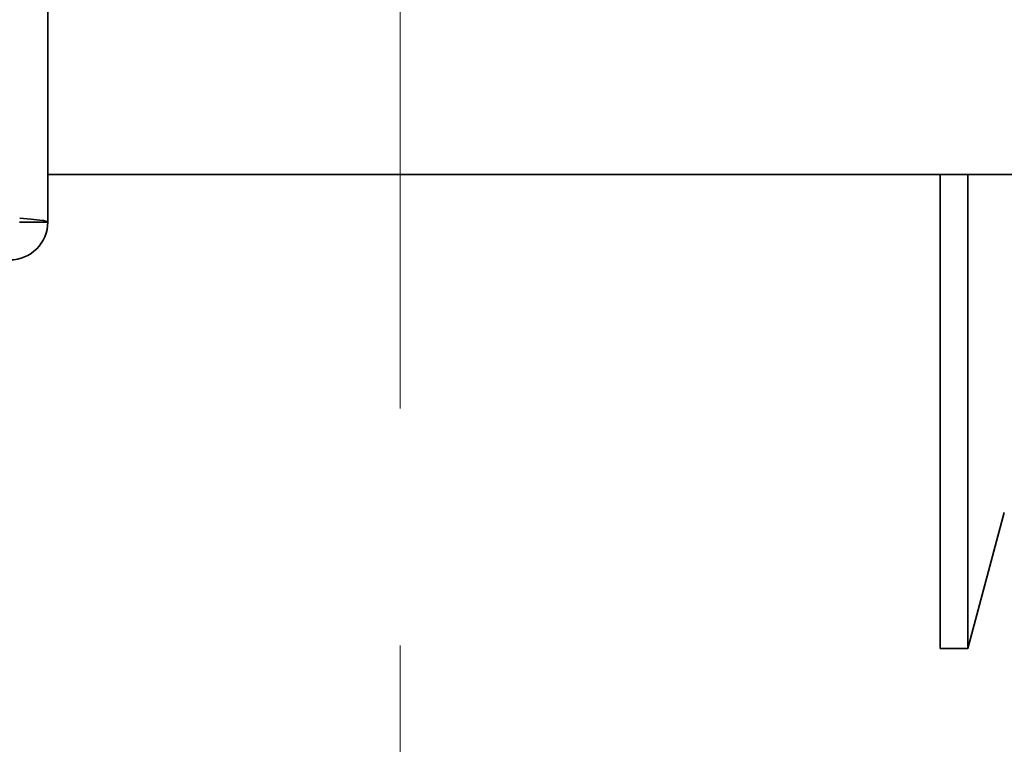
# Model space of a CAD drawing. Header units: millimetres. Extents: x 42175 to 97175, y 10092 to 468192.
# Tile 173 of 256: x 79350 to 79454, y 24740 to 24816. Entities that reach past the tile are written whole.
import ezdxf

# ---------------------------------------------------------------- set-up
doc = ezdxf.new("R2010")
doc.units = ezdxf.units.MM
doc.header["$XCLIPFRAME"] = 2
doc.linetypes.add('DASHED', pattern=[0.75, 0.5, -0.25])
for name, color, linetype in [('AHU03-3-68634OBJ', 8, 'Continuous'), ('AHU03-3-68635OBJ', 8, 'Continuous'), ('Impeller', 8, 'Continuous'), ('Konstrukcja - Siatka mod', 8, 'Continuous')]:
    doc.layers.add(name, color=color, linetype=linetype)
picture_1 = doc.add_image_def('image3.bmp', size_in_pixel=(1540, 807))

msp = doc.modelspace()

# ---------------------------------------------------------------- linework, layer by layer
at = {"layer": 'AHU03-3-68634OBJ', "color": 8, "linetype": 'Continuous', "lineweight": 35, "ltscale": 100}
for q in [(79352.84, 25062.69), (79349.84, 24794.69)]:
    msp.add_line((79352.84, 24794.69), q, dxfattribs=at)
at = {"layer": 'AHU03-3-68634OBJ', "color": 8, "linetype": 'Continuous', "lineweight": 35, "ltscale": 100, "flags": 128}
msp.add_lwpolyline([(79352.84, 24794.69), (79352.79, 24794.74), (79352.63, 24794.79), (79352.37, 24794.85), (79352.01, 24794.9), (79351.06, 24795), (79349.88, 24795.11)], dxfattribs=at)
at = {"layer": 'AHU03-3-68634OBJ', "color": 8, "linetype": 'Continuous', "lineweight": 35, "ltscale": 100}
msp.add_arc((79348.84, 24794.69), 4, 270, 0, dxfattribs=at)
at = {"layer": 'AHU03-3-68635OBJ', "color": 8, "linetype": 'Continuous', "lineweight": 35, "ltscale": 100}
msp.add_line((79582.31, 24799.69), (79352.84, 24799.69), dxfattribs=at)
at = {"layer": 'Impeller', "color": 8, "linetype": 'Continuous', "lineweight": 35, "ltscale": 100}
for p, q in [((79446.96, 24799.69), (79446.96, 24749.69)), ((79449.87, 24799.69), (79449.87, 24749.69)), ((79453.72, 24764.06), (79449.87, 24749.69)), ((79446.96, 24749.69), (79449.87, 24749.69))]:
    msp.add_line(p, q, dxfattribs=at)
at = {"layer": 'Konstrukcja - Siatka mod', "color": 8, "linetype": 'DASHED', "lineweight": 13, "ltscale": 100}
msp.add_line((79390, 16600), (79390, 33564.84), dxfattribs=at)

# ---------------------------------------------------------------- pictures from other files: only their frames are drawn
at = {"color": 8, "lineweight": 13}
image = msp.add_image(picture_1, insert=(78690, 24419.73), size_in_units=(1860, 974.46), dxfattribs=at)
image.set_boundary_path([(-0.5, -0.5), (1539.5, 806.5)])

doc.saveas('drawing.dxf')
